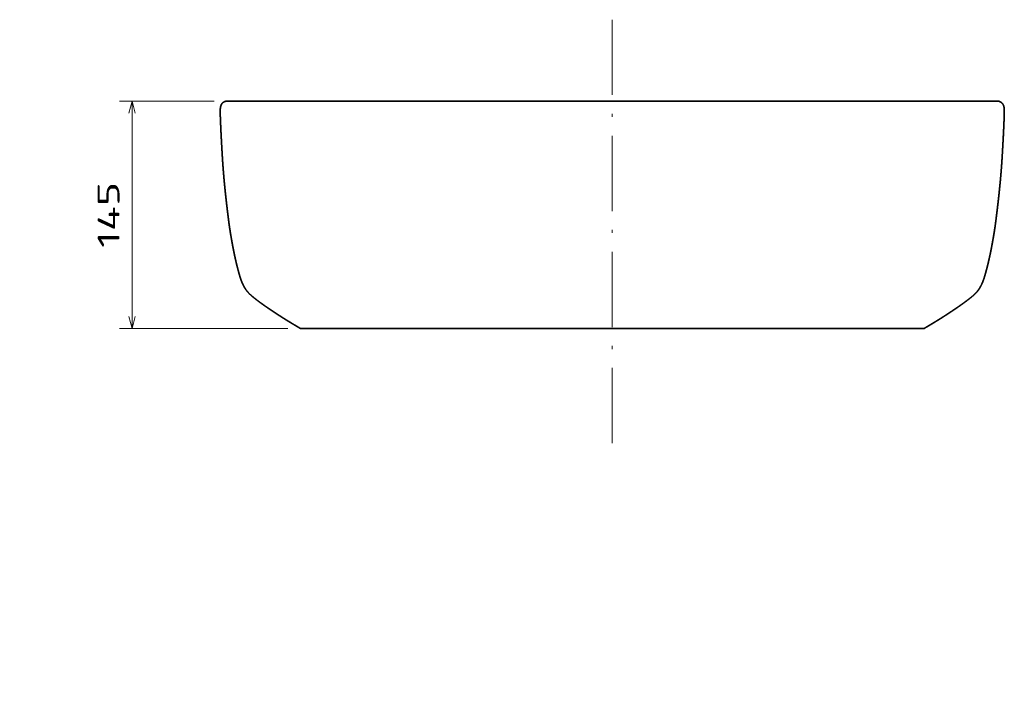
# Model space of a CAD drawing. Extents: x 38 to 376, y 23 to 257.
# Tile 11 of 19: x 38 to 195, y 146 to 255. Entities that reach past the tile are written whole.
import ezdxf
from ezdxf.enums import TextEntityAlignment as Align

# ---------------------------------------------------------------- set-up
doc = ezdxf.new("R2010")
doc.units = 0
doc.linetypes.add('DASHDOT', pattern=[18.5, 12, -3, 0.5, -3])
doc.layers.get('0').update_dxf_attribs({"lineweight": 13})
doc.styles.get("Standard").update_dxf_attribs({"font": 'isocp.shx'})
doc.dimstyles.get("Standard").update_dxf_attribs({"dimtxt": 2.5, "dimasz": 2.5, "dimexe": 1.25, "dimexo": 0.625, "dimtad": 1, "dimcen": 2.5, "dimadec": 0, "dimazin": 0, "dimtfac": 1, "dimtmove": 0, "dimatfit": 0, "dimfxl": 0, "dimarcsym": 0})

# ---------------------------------------------------------------- blocks, each defined once
blk = doc.blocks.new('*D')
at = {"color": 7, "lineweight": 13, "ltscale": 0.377756}
blk.add_line((69.1, 241.52), (53.99, 241.52), dxfattribs=at)
at = {"color": 7, "lineweight": 13}
for p, q in [((55.99, 205.27), (55.99, 241.52)), ((80.84, 205.27), (53.99, 205.27)), ((130.54, 136.09), (41.63, 136.09)), ((43.63, 40.98), (43.63, 136.09)), ((70.04, 86.54), (70.04, 22.77)), ((195.05, 86.54), (195.05, 22.77)), ((130.54, 40.98), (41.63, 40.98)), ((70.04, 24.77), (195.05, 24.77))]:
    blk.add_line(p, q, dxfattribs=at)
for points in [[(56.5, 239.59), (55.99, 241.52), (55.47, 239.59)], [(55.47, 207.2), (55.99, 205.27), (56.5, 207.2)], [(44.15, 134.16), (43.63, 136.09), (43.12, 134.16)], [(43.12, 42.91), (43.63, 40.98), (44.15, 42.91)], [(71.97, 25.29), (70.04, 24.77), (71.97, 24.25)], [(193.11, 24.25), (195.05, 24.77), (193.11, 25.29)]]:
    blk.add_lwpolyline(points, dxfattribs=at)
for s, rotation, p, p2 in [('145', 89.9997, (53.99, 218.14), (53.99, 228.65)), ('380', 90, (41.63, 83.28), (41.63, 93.79))]:
    blk.add_text(s, height=3.5, rotation=rotation, dxfattribs=at).set_placement(p, p2, align=Align.FIT)
blk.add_text('500', height=3.5, dxfattribs=at).set_placement((127.29, 26.77), (137.8, 26.77), align=Align.FIT)
blk = doc.blocks.new('BLOCK117')
at = {"color": 7, "lineweight": 35}
for p, q in [((0, 145.01), (-245.78, 145.02)), ((0, 145.01), (245.78, 145.02)), ((-198.79, 0), (0, 0)), ((-198.79, 0), (0, 0)), ((198.79, 0), (0, 0)), ((198.79, 0), (0, 0)), ((-198.79, 0), (0, 0)), ((-189.79, 0), (-101.84, 0)), ((0, 0), (-183.62, 0)), ((-176.59, 0), (-146.74, 0)), ((-165.23, 0), (-107.51, 0)), ((0, 0), (-161.46, 0)), ((-141.61, 0), (0, 0)), ((161.46, 0), (0, 0)), ((141.61, 0), (0, 0)), ((0, 0), (198.79, 0)), ((183.62, 0), (0, 0)), ((101.84, 0), (189.79, 0)), ((107.5, 0), (165.23, 0)), ((146.74, 0), (176.59, 0))]:
    blk.add_line(p, q, dxfattribs=at)
at = {"color": 7, "lineweight": 35, "ltscale": 0.225}
for p, q in [((-198.79, 0), (-189.79, 0)), ((189.79, 0), (198.79, 0))]:
    blk.add_line(p, q, dxfattribs=at)
at = {"color": 7, "lineweight": 35}
for points, knots in [([(-245.78, 145.02), (-245.96, 145.02), (-246.14, 145), (-246.32, 144.98), (-246.88, 144.86), (-247.41, 144.65), (-247.76, 144.46), (-248.3, 144.07), (-248.76, 143.6), (-248.94, 143.39), (-249.32, 142.82), (-249.58, 142.18), (-249.7, 141.78), (-249.84, 141.12), (-249.92, 140.44), (-249.94, 140.18), (-249.98, 139.74), (-249.99, 139.3), (-250, 139.12), (-250.01, 138.77), (-250.02, 138.41), (-250.02, 138.23), (-250.02, 137.8), (-250.01, 137.36), (-250, 137.1), (-249.99, 136.58), (-249.97, 136.05), (-249.96, 135.81), (-249.94, 135.29), (-249.92, 134.76), (-249.91, 134.5), (-249.89, 133.97), (-249.87, 133.44), (-249.87, 133.22), (-249.85, 132.7), (-249.83, 132.2), (-249.82, 131.96), (-249.8, 131.48), (-249.78, 130.99), (-249.77, 130.75), (-249.75, 130.37), (-249.73, 129.98), (-249.73, 129.87), (-249.72, 129.61), (-249.71, 129.35), (-249.7, 129.22), (-249.67, 128.58), (-249.64, 127.94), (-249.62, 127.42), (-249.59, 126.78), (-249.56, 126.14), (-249.55, 126.01), (-249.54, 125.75), (-249.53, 125.49), (-249.52, 125.36), (-249.5, 124.85), (-249.47, 124.34), (-249.45, 123.97), (-249.41, 123.19), (-249.37, 122.4), (-249.35, 122.1), (-249.31, 121.31), (-249.27, 120.52), (-249.25, 120.13), (-249.21, 119.41), (-249.17, 118.69), (-249.14, 118.1), (-249.08, 117.01), (-249.02, 115.91), (-248.97, 115.05), (-248.92, 114.08), (-248.86, 113.12), (-248.85, 112.93), (-248.83, 112.54), (-248.81, 112.15), (-248.79, 111.96), (-248.76, 111.38), (-248.73, 110.8), (-248.7, 110.42), (-248.66, 109.66), (-248.61, 108.9), (-248.59, 108.53), (-248.54, 107.79), (-248.5, 107.04), (-248.47, 106.67), (-248.42, 105.93), (-248.37, 105.19), (-248.35, 104.82), (-248.29, 104.09), (-248.24, 103.35), (-248.21, 102.98), (-248.16, 102.36), (-248.12, 101.73), (-248.1, 101.47), (-248.06, 100.96), (-248.01, 100.45), (-247.99, 100.2), (-247.93, 99.44), (-247.87, 98.67), (-247.83, 98.17), (-247.76, 97.4), (-247.69, 96.64), (-247.67, 96.38), (-247.63, 95.87), (-247.58, 95.36), (-247.56, 95.11), (-247.49, 94.34), (-247.42, 93.58), (-247.37, 93.07), (-247.27, 92.07), (-247.17, 91.06), (-247.13, 90.57), (-247.05, 89.84), (-246.98, 89.1), (-246.95, 88.86), (-246.9, 88.36), (-246.85, 87.87), (-246.82, 87.62), (-246.78, 87.16), (-246.73, 86.7), (-246.7, 86.48), (-246.66, 86.06), (-246.62, 85.65), (-246.59, 85.42), (-246.52, 84.78), (-246.45, 84.14), (-246.4, 83.69), (-246.33, 83.05), (-246.26, 82.42), (-246.23, 82.17), (-246.16, 81.55), (-246.09, 80.92), (-246.05, 80.5), (-245.97, 79.85), (-245.9, 79.2), (-245.88, 79.04), (-245.82, 78.54), (-245.76, 78.03), (-245.73, 77.75), (-245.68, 77.33), (-245.63, 76.92), (-245.62, 76.8), (-245.48, 75.66), (-245.34, 74.51), (-245.22, 73.52), (-245.06, 72.2), (-244.9, 70.87), (-244.86, 70.55), (-244.69, 69.18), (-244.51, 67.83), (-244.38, 66.86), (-244.21, 65.63), (-244.03, 64.39), (-244, 64.19), (-243.94, 63.8), (-243.88, 63.42), (-243.85, 63.22), (-243.73, 62.43), (-243.61, 61.65), (-243.51, 61.05), (-243.32, 59.87), (-243.12, 58.69), (-243.01, 58.1), (-242.82, 56.95), (-242.61, 55.8), (-242.51, 55.25), (-242.31, 54.14), (-242.11, 53.04), (-242, 52.47), (-241.79, 51.33), (-241.56, 50.18), (-241.44, 49.57), (-241.2, 48.37), (-240.95, 47.17), (-240.82, 46.58), (-240.59, 45.51), (-240.35, 44.44), (-240.24, 43.98), (-240.03, 43.04), (-239.81, 42.11), (-239.69, 41.64), (-239.47, 40.72), (-239.24, 39.8), (-239.13, 39.34), (-238.89, 38.43), (-238.65, 37.51), (-238.53, 37.06), (-238.26, 36.04), (-237.98, 35.03), (-237.82, 34.47), (-237.53, 33.47), (-237.22, 32.47), (-237.08, 32.03), (-236.78, 31.15), (-236.46, 30.29), (-236.29, 29.86), (-235.85, 28.77), (-235.34, 27.7), (-235.01, 27.06), (-234.37, 25.9), (-233.64, 24.8), (-233.28, 24.3), (-232.36, 23.15), (-231.33, 22.1), (-230.69, 21.5), (-229.6, 20.53), (-228.46, 19.61), (-228.01, 19.25), (-226.47, 18.05), (-224.9, 16.88), (-223.8, 16.08), (-222.45, 15.12), (-221.11, 14.18), (-220.88, 14.02), (-220.42, 13.71), (-219.96, 13.39), (-219.73, 13.23), (-219.2, 12.87), (-218.67, 12.51), (-218.37, 12.31), (-217.77, 11.9), (-217.16, 11.49), (-216.86, 11.29), (-216.25, 10.88), (-215.65, 10.48), (-215.35, 10.28), (-214.74, 9.88), (-214.14, 9.48), (-213.83, 9.28), (-213.29, 8.93), (-212.74, 8.58), (-212.5, 8.42), (-212.02, 8.11), (-211.53, 7.79), (-211.29, 7.64), (-210.55, 7.17), (-209.81, 6.7), (-209.32, 6.39), (-208.28, 5.74), (-207.25, 5.1), (-206.71, 4.76), (-205.98, 4.32), (-205.25, 3.87), (-205.09, 3.78), (-204.54, 3.44), (-203.98, 3.11), (-203.61, 2.89), (-203.06, 2.56), (-202.52, 2.24), (-202.34, 2.13), (-201.52, 1.64), (-200.7, 1.15), (-200.06, 0.78), (-199.42, 0.39), (-198.79, 0)], [0, 0, 0, 0, 0, 0, 1.317283, 1.317283, 1.317283, 4.12366, 4.12366, 4.12366, 6.079531, 6.079531, 6.079531, 9.063747, 9.063747, 9.063747, 10.954939, 10.954939, 10.954939, 12.237488, 12.237488, 12.237488, 13.520037, 13.520037, 13.520037, 15.397846, 15.397846, 15.397846, 17.306693, 17.306693, 17.306693, 19.183556, 19.183556, 19.183556, 21.145894, 21.145894, 21.145894, 22.999876, 22.999876, 22.999876, 24.844769, 24.844769, 24.844769, 25.804524, 25.804524, 25.804524, 26.733598, 26.733598, 26.733598, 30.449886, 30.449886, 30.449886, 31.378959, 31.378959, 31.378959, 32.308032, 32.308032, 32.308032, 35.111544, 35.111544, 35.111544, 38.060569, 38.060569, 38.060569, 40.847516, 40.847516, 40.847516, 43.263763, 43.263763, 43.263763, 48.740729, 48.740729, 48.740729, 50.134257, 50.134257, 50.134257, 51.527784, 51.527784, 51.527784, 54.314835, 54.314835, 54.314835, 57.001459, 57.001459, 57.001459, 59.688083, 59.688083, 59.688083, 62.374709, 62.374709, 62.374709, 65.061335, 65.061335, 65.061335, 66.910219, 66.910219, 66.910219, 68.759102, 68.759102, 68.759102, 72.456867, 72.456867, 72.456867, 74.305749, 74.305749, 74.305749, 76.15463, 76.15463, 76.15463, 79.852392, 79.852392, 79.852392, 83.41133, 83.41133, 83.41133, 85.190813, 85.190813, 85.190813, 86.970295, 86.970295, 86.970295, 88.506447, 88.506447, 88.506447, 90.010944, 90.010944, 90.010944, 93.083242, 93.083242, 93.083242, 94.562581, 94.562581, 94.562581, 97.634707, 97.634707, 97.634707, 99.26693, 99.26693, 99.26693, 101.24468, 101.24468, 101.24468, 102.270136, 102.270136, 102.270136, 109.570818, 109.570818, 109.570818, 111.927275, 111.927275, 111.927275, 119.553472, 119.553472, 119.553472, 120.975059, 120.975059, 120.975059, 122.396647, 122.396647, 122.396647, 126.728708, 126.728708, 126.728708, 131.060769, 131.060769, 131.060769, 135.126879, 135.126879, 135.126879, 139.169794, 139.169794, 139.169794, 143.575346, 143.575346, 143.575346, 147.989263, 147.989263, 147.989263, 151.450128, 151.450128, 151.450128, 154.910993, 154.910993, 154.910993, 158.312785, 158.312785, 158.312785, 161.714577, 161.714577, 161.714577, 165.872183, 165.872183, 165.872183, 169.241964, 169.241964, 169.241964, 172.558415, 172.558415, 172.558415, 177.721804, 177.721804, 177.721804, 182.067122, 182.067122, 182.067122, 188.355724, 188.355724, 188.355724, 192.631474, 192.631474, 192.631474, 202.476366, 202.476366, 202.476366, 204.49432, 204.49432, 204.49432, 206.512273, 206.512273, 206.512273, 209.124243, 209.124243, 209.124243, 211.736214, 211.736214, 211.736214, 214.348173, 214.348173, 214.348173, 216.960133, 216.960133, 216.960133, 219.046354, 219.046354, 219.046354, 221.132574, 221.132574, 221.132574, 225.304998, 225.304998, 225.304998, 229.893906, 229.893906, 229.893906, 231.473683, 231.473683, 231.473683, 234.532974, 234.532974, 234.532974, 236.06262, 236.06262, 236.06262, 241.419349, 241.419349, 241.419349, 241.419349, 241.419349, 241.419349]), ([(-198.79, 0), (-199.17, 0.24), (-199.55, 0.47), (-199.94, 0.7), (-200.71, 1.16), (-201.47, 1.62), (-201.86, 1.84), (-202.63, 2.3), (-203.4, 2.76), (-203.79, 2.99), (-204.37, 3.34), (-204.95, 3.69), (-205.14, 3.81), (-205.78, 4.2), (-206.41, 4.58), (-206.86, 4.86), (-207.56, 5.29), (-208.25, 5.72), (-208.51, 5.88), (-209.27, 6.36), (-210.03, 6.84), (-210.54, 7.16), (-211.23, 7.6), (-211.9, 8.03), (-212.08, 8.15), (-212.44, 8.38), (-212.79, 8.61), (-212.97, 8.72), (-213.5, 9.07), (-214.03, 9.41), (-214.37, 9.64), (-215.09, 10.11), (-215.8, 10.58), (-216.13, 10.8), (-216.84, 11.27), (-217.56, 11.75), (-217.91, 11.99), (-218.5, 12.39), (-219.09, 12.79), (-219.33, 12.96), (-219.81, 13.29), (-220.29, 13.61), (-220.52, 13.78), (-221.24, 14.27), (-221.95, 14.77), (-222.43, 15.11), (-223.72, 16.02), (-225, 16.96), (-225.79, 17.55), (-226.99, 18.45), (-228.17, 19.38), (-228.56, 19.69), (-229.35, 20.34), (-230.13, 21), (-230.53, 21.36), (-231.19, 21.98), (-231.83, 22.63), (-232.1, 22.91), (-232.83, 23.72), (-233.5, 24.58), (-233.91, 25.19), (-234.52, 26.17), (-235.07, 27.18), (-235.27, 27.57), (-235.68, 28.42), (-236.06, 29.29), (-236.25, 29.75), (-236.63, 30.73), (-236.97, 31.71), (-237.14, 32.23), (-237.4, 33.06), (-237.65, 33.9), (-237.74, 34.22), (-237.93, 34.86), (-238.11, 35.49), (-238.19, 35.81), (-238.41, 36.62), (-238.63, 37.42), (-238.75, 37.88), (-239, 38.85), (-239.25, 39.82), (-239.37, 40.3), (-239.64, 41.42), (-239.91, 42.55), (-240.06, 43.18), (-240.36, 44.47), (-240.64, 45.76), (-240.79, 46.41), (-241.07, 47.74), (-241.34, 49.08), (-241.48, 49.77), (-241.75, 51.15), (-242.01, 52.53), (-242.15, 53.23), (-242.41, 54.7), (-242.68, 56.17), (-242.82, 56.96), (-243.09, 58.52), (-243.35, 60.08), (-243.48, 60.86), (-243.65, 61.94), (-243.82, 63.01), (-243.86, 63.3), (-243.95, 63.89), (-244.04, 64.48), (-244.08, 64.75), (-244.21, 65.63), (-244.33, 66.5), (-244.41, 67.07), (-244.54, 68.07), (-244.67, 69.08), (-244.73, 69.51), (-244.84, 70.42), (-244.95, 71.33), (-244.99, 71.61), (-245.15, 72.9), (-245.31, 74.19), (-245.4, 75), (-245.51, 75.91), (-245.62, 76.82), (-245.63, 76.91), (-245.68, 77.37), (-245.74, 77.83), (-245.78, 78.21), (-245.84, 78.67), (-245.89, 79.13), (-245.9, 79.22), (-245.92, 79.41), (-245.94, 79.59), (-245.95, 79.68), (-246, 80.14), (-246.06, 80.59), (-246.1, 80.96), (-246.18, 81.72), (-246.27, 82.48), (-246.3, 82.73), (-246.38, 83.5), (-246.47, 84.28), (-246.51, 84.67), (-246.59, 85.4), (-246.66, 86.11), (-246.71, 86.52), (-246.78, 87.22), (-246.86, 87.93), (-246.89, 88.28), (-246.95, 88.79), (-247, 89.31), (-247.02, 89.48), (-247.05, 89.82), (-247.08, 90.17), (-247.1, 90.34), (-247.21, 91.43), (-247.32, 92.51), (-247.4, 93.43), (-247.51, 94.58), (-247.61, 95.72), (-247.63, 95.95), (-247.69, 96.64), (-247.75, 97.33), (-247.79, 97.79), (-247.87, 98.7), (-247.95, 99.61), (-247.98, 100.07), (-248.06, 101), (-248.13, 101.94), (-248.16, 102.34), (-248.25, 103.51), (-248.34, 104.68), (-248.38, 105.34), (-248.45, 106.39), (-248.52, 107.44), (-248.54, 107.79), (-248.59, 108.49), (-248.63, 109.18), (-248.65, 109.53), (-248.69, 110.2), (-248.73, 110.87), (-248.75, 111.19), (-248.78, 111.67), (-248.81, 112.14), (-248.81, 112.3), (-248.83, 112.62), (-248.85, 112.94), (-248.86, 113.1), (-248.91, 113.89), (-248.95, 114.7), (-248.99, 115.39), (-249.04, 116.27), (-249.09, 117.12), (-249.1, 117.35), (-249.12, 117.79), (-249.15, 118.24), (-249.16, 118.46), (-249.2, 119.13), (-249.23, 119.8), (-249.26, 120.24), (-249.29, 120.88), (-249.32, 121.52), (-249.33, 121.72), (-249.36, 122.11), (-249.38, 122.5), (-249.39, 122.7), (-249.42, 123.28), (-249.45, 123.86), (-249.47, 124.24), (-249.5, 124.83), (-249.52, 125.42), (-249.53, 125.59), (-249.55, 125.99), (-249.57, 126.39), (-249.58, 126.59), (-249.62, 127.33), (-249.65, 128.06), (-249.67, 128.44), (-249.7, 129.1), (-249.72, 129.75), (-249.73, 129.87), (-249.74, 130.21), (-249.76, 130.56), (-249.77, 130.78), (-249.79, 131.38), (-249.82, 131.96), (-249.83, 132.3), (-249.85, 132.83), (-249.87, 133.37), (-249.88, 133.5), (-249.89, 133.8), (-249.9, 134.1), (-249.91, 134.25), (-249.92, 134.69), (-249.94, 135.12), (-249.95, 135.47), (-249.98, 136.35), (-250.01, 137.22), (-250.02, 137.82), (-250.02, 138.56), (-249.99, 139.3), (-249.99, 139.45), (-249.97, 139.75), (-249.95, 140.05), (-249.94, 140.2), (-249.87, 140.89), (-249.76, 141.58), (-249.62, 142.12), (-249.36, 142.76), (-248.97, 143.32), (-248.89, 143.43), (-248.5, 143.9), (-248.03, 144.29), (-247.63, 144.55), (-247.01, 144.83), (-246.37, 144.97), (-246.17, 145), (-245.98, 145.02), (-245.78, 145.02)], [0, 0, 0, 0, 0, 0, 3.229961, 3.229961, 3.229961, 6.459923, 6.459923, 6.459923, 9.689864, 9.689864, 9.689864, 11.304838, 11.304838, 11.304838, 15.06974, 15.06974, 15.06974, 17.219672, 17.219672, 17.219672, 21.519529, 21.519529, 21.519529, 23.042822, 23.042822, 23.042822, 24.566115, 24.566115, 24.566115, 27.631425, 27.631425, 27.631425, 30.739458, 30.739458, 30.739458, 33.786045, 33.786045, 33.786045, 35.881521, 35.881521, 35.881521, 37.976998, 37.976998, 37.976998, 42.162994, 42.162994, 42.162994, 49.395092, 49.395092, 49.395092, 52.997553, 52.997553, 52.997553, 56.766165, 56.766165, 56.766165, 59.55732, 59.55732, 59.55732, 64.648845, 64.648845, 64.648845, 67.84308, 67.84308, 67.84308, 71.440162, 71.440162, 71.440162, 75.374448, 75.374448, 75.374448, 77.7471, 77.7471, 77.7471, 80.13576, 80.13576, 80.13576, 83.756704, 83.756704, 83.756704, 87.338474, 87.338474, 87.338474, 92.108132, 92.108132, 92.108132, 96.871142, 96.871142, 96.871142, 101.958453, 101.958453, 101.958453, 107.015081, 107.015081, 107.015081, 112.724812, 112.724812, 112.724812, 118.454192, 118.454192, 118.454192, 120.582606, 120.582606, 120.582606, 122.744434, 122.744434, 122.744434, 127.001249, 127.001249, 127.001249, 130.174899, 130.174899, 130.174899, 133.643256, 133.643256, 133.643256, 139.605027, 139.605027, 139.605027, 140.267463, 140.267463, 140.267463, 142.917199, 142.917199, 142.917199, 143.579634, 143.579634, 143.579634, 144.242068, 144.242068, 144.242068, 146.891693, 146.891693, 146.891693, 149.747918, 149.747918, 149.747918, 152.377855, 152.377855, 152.377855, 154.938187, 154.938187, 154.938187, 157.428537, 157.428537, 157.428537, 158.673712, 158.673712, 158.673712, 159.918888, 159.918888, 159.918888, 166.562421, 166.562421, 166.562421, 168.22529, 168.22529, 168.22529, 171.551026, 171.551026, 171.551026, 174.87676, 174.87676, 174.87676, 178.320101, 178.320101, 178.320101, 183.413748, 183.413748, 183.413748, 185.933232, 185.933232, 185.933232, 188.452716, 188.452716, 188.452716, 190.755042, 190.755042, 190.755042, 191.906207, 191.906207, 191.906207, 193.057372, 193.057372, 193.057372, 197.602457, 197.602457, 197.602457, 199.213647, 199.213647, 199.213647, 200.824838, 200.824838, 200.824838, 204.047209, 204.047209, 204.047209, 205.463833, 205.463833, 205.463833, 206.880457, 206.880457, 206.880457, 209.713688, 209.713688, 209.713688, 211.179675, 211.179675, 211.179675, 212.596275, 212.596275, 212.596275, 216.505587, 216.505587, 216.505587, 217.345148, 217.345148, 217.345148, 219.024269, 219.024269, 219.024269, 221.838946, 221.838946, 221.838946, 222.948133, 222.948133, 222.948133, 224.021006, 224.021006, 224.021006, 226.087036, 226.087036, 226.087036, 230.378441, 230.378441, 230.378441, 231.453361, 231.453361, 231.453361, 232.528282, 232.528282, 232.528282, 236.45862, 236.45862, 236.45862, 237.456423, 237.456423, 237.456423, 240.840884, 240.840884, 240.840884, 242.265349, 242.265349, 242.265349, 242.265349, 242.265349, 242.265349]), ([(245.78, 145.02), (245.96, 145.02), (246.14, 145), (246.32, 144.98), (246.88, 144.86), (247.41, 144.65), (247.76, 144.46), (248.3, 144.07), (248.76, 143.6), (248.94, 143.39), (249.32, 142.82), (249.58, 142.18), (249.7, 141.78), (249.84, 141.12), (249.92, 140.44), (249.94, 140.18), (249.98, 139.74), (249.99, 139.3), (250, 139.12), (250.01, 138.77), (250.02, 138.41), (250.02, 138.23), (250.02, 137.8), (250.01, 137.36), (250, 137.1), (249.99, 136.58), (249.97, 136.05), (249.96, 135.81), (249.94, 135.29), (249.92, 134.76), (249.91, 134.5), (249.89, 133.97), (249.87, 133.44), (249.87, 133.22), (249.85, 132.7), (249.83, 132.2), (249.82, 131.96), (249.8, 131.48), (249.78, 130.99), (249.77, 130.75), (249.75, 130.37), (249.73, 129.98), (249.73, 129.87), (249.72, 129.61), (249.71, 129.35), (249.7, 129.22), (249.67, 128.58), (249.64, 127.94), (249.62, 127.42), (249.59, 126.78), (249.56, 126.14), (249.55, 126.01), (249.54, 125.75), (249.53, 125.49), (249.52, 125.36), (249.5, 124.85), (249.47, 124.34), (249.45, 123.97), (249.41, 123.19), (249.37, 122.4), (249.35, 122.1), (249.31, 121.31), (249.27, 120.52), (249.25, 120.13), (249.21, 119.41), (249.17, 118.69), (249.14, 118.1), (249.08, 117.01), (249.02, 115.91), (248.97, 115.05), (248.92, 114.08), (248.86, 113.12), (248.85, 112.93), (248.83, 112.54), (248.81, 112.15), (248.79, 111.96), (248.76, 111.38), (248.73, 110.8), (248.7, 110.42), (248.66, 109.66), (248.61, 108.9), (248.59, 108.53), (248.54, 107.79), (248.5, 107.04), (248.47, 106.67), (248.42, 105.93), (248.37, 105.19), (248.35, 104.82), (248.29, 104.09), (248.24, 103.35), (248.21, 102.98), (248.16, 102.36), (248.12, 101.73), (248.1, 101.47), (248.06, 100.96), (248.01, 100.45), (247.99, 100.2), (247.93, 99.44), (247.87, 98.67), (247.83, 98.17), (247.76, 97.4), (247.69, 96.64), (247.67, 96.38), (247.63, 95.87), (247.58, 95.36), (247.56, 95.11), (247.49, 94.34), (247.42, 93.58), (247.37, 93.07), (247.27, 92.07), (247.17, 91.06), (247.13, 90.57), (247.05, 89.84), (246.98, 89.1), (246.95, 88.86), (246.9, 88.36), (246.85, 87.87), (246.82, 87.62), (246.78, 87.16), (246.73, 86.7), (246.7, 86.48), (246.66, 86.06), (246.62, 85.65), (246.59, 85.42), (246.52, 84.78), (246.45, 84.14), (246.4, 83.69), (246.33, 83.05), (246.26, 82.42), (246.23, 82.17), (246.16, 81.55), (246.09, 80.92), (246.05, 80.5), (245.97, 79.85), (245.9, 79.2), (245.88, 79.04), (245.82, 78.54), (245.76, 78.03), (245.73, 77.75), (245.68, 77.33), (245.63, 76.92), (245.62, 76.8), (245.48, 75.66), (245.34, 74.51), (245.22, 73.52), (245.06, 72.2), (244.9, 70.87), (244.86, 70.55), (244.69, 69.18), (244.51, 67.83), (244.38, 66.86), (244.21, 65.63), (244.03, 64.39), (244, 64.19), (243.94, 63.8), (243.88, 63.42), (243.85, 63.22), (243.73, 62.43), (243.61, 61.65), (243.51, 61.05), (243.32, 59.87), (243.12, 58.69), (243.01, 58.1), (242.82, 56.95), (242.61, 55.8), (242.51, 55.25), (242.31, 54.14), (242.11, 53.04), (242, 52.47), (241.79, 51.33), (241.56, 50.18), (241.44, 49.57), (241.2, 48.37), (240.95, 47.17), (240.82, 46.58), (240.59, 45.51), (240.35, 44.44), (240.24, 43.98), (240.03, 43.04), (239.81, 42.11), (239.69, 41.64), (239.47, 40.72), (239.24, 39.8), (239.13, 39.34), (238.89, 38.43), (238.65, 37.51), (238.53, 37.06), (238.26, 36.04), (237.98, 35.03), (237.82, 34.47), (237.53, 33.47), (237.22, 32.47), (237.08, 32.03), (236.78, 31.15), (236.46, 30.29), (236.29, 29.86), (235.85, 28.77), (235.34, 27.7), (235.01, 27.06), (234.37, 25.9), (233.64, 24.8), (233.28, 24.3), (232.36, 23.15), (231.33, 22.1), (230.69, 21.5), (229.6, 20.53), (228.46, 19.61), (228.01, 19.25), (226.47, 18.05), (224.9, 16.88), (223.8, 16.08), (222.45, 15.12), (221.11, 14.18), (220.88, 14.02), (220.42, 13.71), (219.96, 13.39), (219.73, 13.23), (219.2, 12.87), (218.67, 12.51), (218.37, 12.31), (217.77, 11.9), (217.16, 11.49), (216.86, 11.29), (216.25, 10.88), (215.65, 10.48), (215.35, 10.28), (214.74, 9.88), (214.14, 9.48), (213.83, 9.28), (213.29, 8.93), (212.74, 8.58), (212.5, 8.42), (212.02, 8.11), (211.53, 7.79), (211.29, 7.64), (210.55, 7.17), (209.81, 6.7), (209.32, 6.39), (208.28, 5.74), (207.25, 5.1), (206.71, 4.76), (205.98, 4.32), (205.25, 3.87), (205.09, 3.78), (204.54, 3.44), (203.98, 3.11), (203.61, 2.89), (203.06, 2.56), (202.52, 2.24), (202.34, 2.13), (201.52, 1.64), (200.7, 1.15), (200.06, 0.78), (199.42, 0.39), (198.79, 0)], [0, 0, 0, 0, 0, 0, 1.317283, 1.317283, 1.317283, 4.12366, 4.12366, 4.12366, 6.079531, 6.079531, 6.079531, 9.063747, 9.063747, 9.063747, 10.954939, 10.954939, 10.954939, 12.237488, 12.237488, 12.237488, 13.520037, 13.520037, 13.520037, 15.397846, 15.397846, 15.397846, 17.306693, 17.306693, 17.306693, 19.183556, 19.183556, 19.183556, 21.145894, 21.145894, 21.145894, 22.999876, 22.999876, 22.999876, 24.844769, 24.844769, 24.844769, 25.804524, 25.804524, 25.804524, 26.733598, 26.733598, 26.733598, 30.449886, 30.449886, 30.449886, 31.378959, 31.378959, 31.378959, 32.308032, 32.308032, 32.308032, 35.111544, 35.111544, 35.111544, 38.060569, 38.060569, 38.060569, 40.847516, 40.847516, 40.847516, 43.263763, 43.263763, 43.263763, 48.740729, 48.740729, 48.740729, 50.134257, 50.134257, 50.134257, 51.527784, 51.527784, 51.527784, 54.314835, 54.314835, 54.314835, 57.001459, 57.001459, 57.001459, 59.688083, 59.688083, 59.688083, 62.374709, 62.374709, 62.374709, 65.061335, 65.061335, 65.061335, 66.910219, 66.910219, 66.910219, 68.759102, 68.759102, 68.759102, 72.456867, 72.456867, 72.456867, 74.305749, 74.305749, 74.305749, 76.15463, 76.15463, 76.15463, 79.852392, 79.852392, 79.852392, 83.41133, 83.41133, 83.41133, 85.190813, 85.190813, 85.190813, 86.970295, 86.970295, 86.970295, 88.506447, 88.506447, 88.506447, 90.010944, 90.010944, 90.010944, 93.083242, 93.083242, 93.083242, 94.562581, 94.562581, 94.562581, 97.634707, 97.634707, 97.634707, 99.26693, 99.26693, 99.26693, 101.24468, 101.24468, 101.24468, 102.270136, 102.270136, 102.270136, 109.570818, 109.570818, 109.570818, 111.927275, 111.927275, 111.927275, 119.553472, 119.553472, 119.553472, 120.975059, 120.975059, 120.975059, 122.396647, 122.396647, 122.396647, 126.728708, 126.728708, 126.728708, 131.060769, 131.060769, 131.060769, 135.126879, 135.126879, 135.126879, 139.169794, 139.169794, 139.169794, 143.575346, 143.575346, 143.575346, 147.989263, 147.989263, 147.989263, 151.450128, 151.450128, 151.450128, 154.910993, 154.910993, 154.910993, 158.312785, 158.312785, 158.312785, 161.714577, 161.714577, 161.714577, 165.872183, 165.872183, 165.872183, 169.241964, 169.241964, 169.241964, 172.558415, 172.558415, 172.558415, 177.721804, 177.721804, 177.721804, 182.067122, 182.067122, 182.067122, 188.355724, 188.355724, 188.355724, 192.631474, 192.631474, 192.631474, 202.476366, 202.476366, 202.476366, 204.49432, 204.49432, 204.49432, 206.512273, 206.512273, 206.512273, 209.124243, 209.124243, 209.124243, 211.736214, 211.736214, 211.736214, 214.348173, 214.348173, 214.348173, 216.960133, 216.960133, 216.960133, 219.046354, 219.046354, 219.046354, 221.132574, 221.132574, 221.132574, 225.304998, 225.304998, 225.304998, 229.893906, 229.893906, 229.893906, 231.473683, 231.473683, 231.473683, 234.532974, 234.532974, 234.532974, 236.06262, 236.06262, 236.06262, 241.419349, 241.419349, 241.419349, 241.419349, 241.419349, 241.419349]), ([(198.79, 0), (199.17, 0.24), (199.55, 0.47), (199.94, 0.7), (200.71, 1.16), (201.47, 1.62), (201.86, 1.84), (202.63, 2.3), (203.4, 2.76), (203.79, 2.99), (204.37, 3.34), (204.95, 3.69), (205.14, 3.81), (205.78, 4.2), (206.41, 4.58), (206.86, 4.86), (207.56, 5.29), (208.25, 5.72), (208.51, 5.88), (209.27, 6.36), (210.03, 6.84), (210.54, 7.16), (211.23, 7.6), (211.9, 8.03), (212.08, 8.15), (212.44, 8.38), (212.79, 8.61), (212.97, 8.72), (213.5, 9.07), (214.03, 9.41), (214.37, 9.64), (215.09, 10.11), (215.8, 10.58), (216.13, 10.8), (216.84, 11.27), (217.56, 11.75), (217.91, 11.99), (218.5, 12.39), (219.09, 12.79), (219.33, 12.96), (219.81, 13.29), (220.29, 13.61), (220.52, 13.78), (221.24, 14.27), (221.95, 14.77), (222.43, 15.11), (223.72, 16.02), (225, 16.96), (225.79, 17.55), (226.99, 18.45), (228.17, 19.38), (228.56, 19.69), (229.35, 20.34), (230.13, 21), (230.53, 21.36), (231.19, 21.98), (231.83, 22.63), (232.1, 22.91), (232.83, 23.72), (233.5, 24.58), (233.91, 25.19), (234.52, 26.17), (235.07, 27.18), (235.27, 27.57), (235.68, 28.42), (236.06, 29.29), (236.25, 29.75), (236.63, 30.73), (236.97, 31.71), (237.14, 32.23), (237.4, 33.06), (237.65, 33.9), (237.74, 34.22), (237.93, 34.86), (238.11, 35.49), (238.19, 35.81), (238.41, 36.62), (238.63, 37.42), (238.75, 37.88), (239, 38.85), (239.25, 39.82), (239.37, 40.3), (239.64, 41.42), (239.91, 42.55), (240.06, 43.18), (240.36, 44.47), (240.64, 45.76), (240.79, 46.41), (241.07, 47.74), (241.34, 49.08), (241.48, 49.77), (241.75, 51.15), (242.01, 52.53), (242.15, 53.23), (242.41, 54.7), (242.68, 56.17), (242.82, 56.96), (243.09, 58.52), (243.35, 60.08), (243.48, 60.86), (243.65, 61.94), (243.82, 63.01), (243.86, 63.3), (243.95, 63.89), (244.04, 64.48), (244.08, 64.75), (244.21, 65.63), (244.33, 66.5), (244.41, 67.07), (244.54, 68.07), (244.67, 69.08), (244.73, 69.51), (244.84, 70.42), (244.95, 71.33), (244.99, 71.61), (245.15, 72.9), (245.31, 74.19), (245.4, 75), (245.51, 75.91), (245.62, 76.82), (245.63, 76.91), (245.68, 77.37), (245.74, 77.83), (245.78, 78.21), (245.84, 78.67), (245.89, 79.13), (245.9, 79.22), (245.92, 79.41), (245.94, 79.59), (245.95, 79.68), (246, 80.14), (246.06, 80.59), (246.1, 80.96), (246.18, 81.72), (246.27, 82.48), (246.3, 82.73), (246.38, 83.5), (246.47, 84.28), (246.51, 84.67), (246.59, 85.4), (246.66, 86.11), (246.71, 86.52), (246.78, 87.22), (246.86, 87.93), (246.89, 88.28), (246.95, 88.79), (247, 89.31), (247.02, 89.48), (247.05, 89.82), (247.08, 90.17), (247.1, 90.34), (247.21, 91.43), (247.32, 92.51), (247.4, 93.43), (247.51, 94.58), (247.61, 95.72), (247.63, 95.95), (247.69, 96.64), (247.75, 97.33), (247.79, 97.79), (247.87, 98.7), (247.95, 99.61), (247.98, 100.07), (248.06, 101), (248.13, 101.94), (248.16, 102.34), (248.25, 103.51), (248.34, 104.68), (248.38, 105.34), (248.45, 106.39), (248.52, 107.44), (248.54, 107.79), (248.59, 108.49), (248.63, 109.18), (248.65, 109.53), (248.69, 110.2), (248.73, 110.87), (248.75, 111.19), (248.78, 111.67), (248.81, 112.14), (248.81, 112.3), (248.83, 112.62), (248.85, 112.94), (248.86, 113.1), (248.91, 113.89), (248.95, 114.7), (248.99, 115.39), (249.04, 116.27), (249.09, 117.12), (249.1, 117.35), (249.12, 117.79), (249.15, 118.24), (249.16, 118.46), (249.2, 119.13), (249.23, 119.8), (249.26, 120.24), (249.29, 120.88), (249.32, 121.52), (249.33, 121.72), (249.36, 122.11), (249.38, 122.5), (249.39, 122.7), (249.42, 123.28), (249.45, 123.86), (249.47, 124.24), (249.5, 124.83), (249.52, 125.42), (249.53, 125.59), (249.55, 125.99), (249.57, 126.39), (249.58, 126.59), (249.62, 127.33), (249.65, 128.06), (249.67, 128.44), (249.7, 129.1), (249.72, 129.75), (249.73, 129.87), (249.74, 130.21), (249.76, 130.56), (249.77, 130.78), (249.79, 131.38), (249.82, 131.96), (249.83, 132.3), (249.85, 132.83), (249.87, 133.37), (249.88, 133.5), (249.89, 133.8), (249.9, 134.1), (249.91, 134.25), (249.92, 134.69), (249.94, 135.12), (249.95, 135.47), (249.98, 136.35), (250.01, 137.22), (250.02, 137.82), (250.02, 138.56), (249.99, 139.3), (249.99, 139.45), (249.97, 139.75), (249.95, 140.05), (249.94, 140.2), (249.87, 140.89), (249.76, 141.58), (249.62, 142.12), (249.36, 142.76), (248.97, 143.32), (248.89, 143.43), (248.5, 143.9), (248.03, 144.29), (247.63, 144.55), (247.01, 144.83), (246.37, 144.97), (246.17, 145), (245.98, 145.02), (245.78, 145.02)], [0, 0, 0, 0, 0, 0, 3.229961, 3.229961, 3.229961, 6.459923, 6.459923, 6.459923, 9.689864, 9.689864, 9.689864, 11.304838, 11.304838, 11.304838, 15.06974, 15.06974, 15.06974, 17.219672, 17.219672, 17.219672, 21.519529, 21.519529, 21.519529, 23.042822, 23.042822, 23.042822, 24.566115, 24.566115, 24.566115, 27.631425, 27.631425, 27.631425, 30.739458, 30.739458, 30.739458, 33.786045, 33.786045, 33.786045, 35.881521, 35.881521, 35.881521, 37.976998, 37.976998, 37.976998, 42.162994, 42.162994, 42.162994, 49.395092, 49.395092, 49.395092, 52.997553, 52.997553, 52.997553, 56.766165, 56.766165, 56.766165, 59.55732, 59.55732, 59.55732, 64.648845, 64.648845, 64.648845, 67.84308, 67.84308, 67.84308, 71.440162, 71.440162, 71.440162, 75.374448, 75.374448, 75.374448, 77.7471, 77.7471, 77.7471, 80.13576, 80.13576, 80.13576, 83.756704, 83.756704, 83.756704, 87.338474, 87.338474, 87.338474, 92.108132, 92.108132, 92.108132, 96.871142, 96.871142, 96.871142, 101.958453, 101.958453, 101.958453, 107.015081, 107.015081, 107.015081, 112.724812, 112.724812, 112.724812, 118.454192, 118.454192, 118.454192, 120.582606, 120.582606, 120.582606, 122.744434, 122.744434, 122.744434, 127.001249, 127.001249, 127.001249, 130.174899, 130.174899, 130.174899, 133.643256, 133.643256, 133.643256, 139.605027, 139.605027, 139.605027, 140.267463, 140.267463, 140.267463, 142.917199, 142.917199, 142.917199, 143.579634, 143.579634, 143.579634, 144.242068, 144.242068, 144.242068, 146.891693, 146.891693, 146.891693, 149.747918, 149.747918, 149.747918, 152.377855, 152.377855, 152.377855, 154.938187, 154.938187, 154.938187, 157.428537, 157.428537, 157.428537, 158.673712, 158.673712, 158.673712, 159.918888, 159.918888, 159.918888, 166.562421, 166.562421, 166.562421, 168.22529, 168.22529, 168.22529, 171.551026, 171.551026, 171.551026, 174.87676, 174.87676, 174.87676, 178.320101, 178.320101, 178.320101, 183.413748, 183.413748, 183.413748, 185.933232, 185.933232, 185.933232, 188.452716, 188.452716, 188.452716, 190.755042, 190.755042, 190.755042, 191.906207, 191.906207, 191.906207, 193.057372, 193.057372, 193.057372, 197.602457, 197.602457, 197.602457, 199.213647, 199.213647, 199.213647, 200.824838, 200.824838, 200.824838, 204.047209, 204.047209, 204.047209, 205.463833, 205.463833, 205.463833, 206.880457, 206.880457, 206.880457, 209.713688, 209.713688, 209.713688, 211.179675, 211.179675, 211.179675, 212.596275, 212.596275, 212.596275, 216.505587, 216.505587, 216.505587, 217.345148, 217.345148, 217.345148, 219.024269, 219.024269, 219.024269, 221.838946, 221.838946, 221.838946, 222.948133, 222.948133, 222.948133, 224.021006, 224.021006, 224.021006, 226.087036, 226.087036, 226.087036, 230.378441, 230.378441, 230.378441, 231.453361, 231.453361, 231.453361, 232.528282, 232.528282, 232.528282, 236.45862, 236.45862, 236.45862, 237.456423, 237.456423, 237.456423, 240.840884, 240.840884, 240.840884, 242.265349, 242.265349, 242.265349, 242.265349, 242.265349, 242.265349])]:
    blk.add_open_spline(points, degree=5, knots=knots, dxfattribs=at)

msp = doc.modelspace()

# ---------------------------------------------------------------- linework, layer by layer
at = {"color": 7, "linetype": 'DASHDOT', "lineweight": 13}
msp.add_line((132.5419, 254.506), (132.5419, 184.6981), dxfattribs=at)

# ---------------------------------------------------------------- block references
at = {"lineweight": 0, "xscale": 0.25, "yscale": 0.25, "zscale": 0.25}
msp.add_blockref('BLOCK117', (132.5419, 205.2657), dxfattribs=at)

# ---------------------------------------------------------------- dimensions: what is measured, and where the dimension line sits
at = {"color": 0, "lineweight": 0}
for base, p1, p2, angle, middle, dimtype in [((43.6329, 136.0899), (132.5419, 40.9812), (132.5419, 136.0899), 89.999523, (43.6329, 88.5356), 160), ((195.0459, 24.7676), (70.0379, 88.5356), (195.0459, 88.5356), 0, (132.5419, 24.7676), 161), ((55.9857, 205.2659), (71.0961, 241.5198), (82.8438, 205.2657), 269.998273, (55.9858, 223.3929), 160)]:
    dim = msp.add_linear_dim(base=base, p1=p1, p2=p2, angle=angle, dimstyle='Standard', override={"dimlfac": 4}, dxfattribs=at)
    dim.commit()
    dim.dimension.update_dxf_attribs({"geometry": '*D', "text_midpoint": middle, "dimtype": dimtype})

doc.saveas('drawing.dxf')
